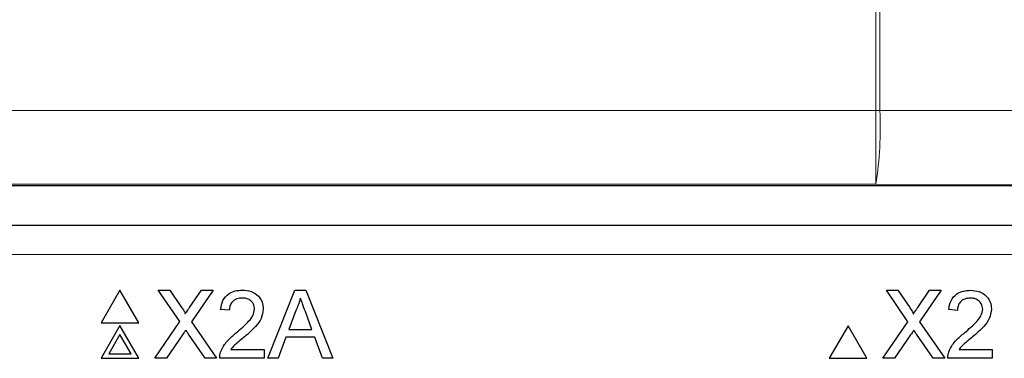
# Paper-space layout 'Blatt3' of a CAD drawing. Header units: millimetres. Extents: x 5 to 418, y 2 to 292.
# Tile 38 of 58: x 111.34 to 119.67, y 189.46 to 192.32. Entities that reach past the tile are written whole.
import ezdxf

# ---------------------------------------------------------------- set-up
doc = ezdxf.new("R2010")
doc.units = ezdxf.units.MM

psp = doc.layouts.new('Blatt3')

# ---------------------------------------------------------------- linework, layer by layer
at = {"color": 7, "linetype": 'Continuous', "lineweight": 18}
for p, q in [((118.582, 191.5563), (118.582, 210.4113)), ((118.6162, 210.4113), (118.6162, 191.5563)), ((103.2151, 191.5563), (118.582, 191.5563)), ((118.582, 190.9314), (118.582, 191.5563)), ((118.6162, 191.5563), (118.582, 191.5563)), ((118.6162, 191.5563), (131.2775, 191.5442)), ((118.582, 190.9314), (103.2151, 190.9314)), ((128.3398, 190.922), (118.582, 190.9314)), ((126.1409, 190.3373), (110.3823, 190.3373))]:
    psp.add_line(p, q, dxfattribs=at)
at = {"color": 7, "linetype": 'Continuous', "lineweight": 25}
for p, q in [((106.6786, 190.922), (128.3398, 190.922)), ((110.3823, 190.5873), (126.1409, 190.5873)), ((112.1898, 190.0364), (112.031, 189.7614)), ((112.3485, 189.7614), (112.1898, 190.0364)), ((112.697, 189.7708), (112.5139, 190.0364)), ((112.5139, 190.0364), (112.6116, 190.0364)), ((112.6116, 190.0364), (112.7119, 189.8908)), ((112.7793, 189.8907), (112.8793, 190.0364)), ((112.9784, 190.0364), (112.7953, 189.7699)), ((112.8793, 190.0364), (112.9784, 190.0364)), ((113.4417, 189.4614), (113.67, 190.0364)), ((113.67, 190.0364), (113.7615, 190.0364)), ((113.7615, 190.0364), (113.9898, 189.4614)), ((118.8545, 189.7696), (118.6715, 190.0352)), ((118.6715, 190.0352), (118.7692, 190.0352)), ((118.7692, 190.0352), (118.8695, 189.8896)), ((118.9369, 189.8895), (119.0369, 190.0352)), ((119.1359, 190.0352), (118.9529, 189.7687)), ((119.0369, 190.0352), (119.1359, 190.0352)), ((113.115, 189.8668), (113.0413, 189.8742)), ((113.6765, 189.8638), (113.6176, 189.7047)), ((113.8139, 189.7047), (113.758, 189.8558)), ((119.2725, 189.8657), (119.1988, 189.873)), ((112.031, 189.7614), (112.3485, 189.7614)), ((112.1898, 189.7364), (112.031, 189.4614)), ((112.3485, 189.4614), (112.1898, 189.7364)), ((112.4844, 189.4614), (112.697, 189.7708)), ((112.7953, 189.7699), (113.0078, 189.4614)), ((113.6176, 189.7047), (113.8139, 189.7047)), ((118.3473, 189.7352), (118.1885, 189.4602)), ((118.5061, 189.4602), (118.3473, 189.7352)), ((118.642, 189.4602), (118.8545, 189.7696)), ((118.9529, 189.7687), (119.1654, 189.4602)), ((112.1898, 189.6614), (112.0959, 189.4989)), ((112.2836, 189.4989), (112.1898, 189.6614)), ((112.7194, 189.6593), (112.5834, 189.4614)), ((112.9101, 189.4614), (112.7701, 189.6646)), ((113.5932, 189.6383), (113.5278, 189.4614)), ((113.8383, 189.6383), (113.5932, 189.6383)), ((113.9037, 189.4614), (113.8383, 189.6383)), ((118.877, 189.6581), (118.7409, 189.4602)), ((119.0676, 189.4602), (118.9277, 189.6634)), ((113.1286, 189.5351), (113.4098, 189.5351)), ((113.4098, 189.5351), (113.4098, 189.4614)), ((119.2861, 189.5339), (119.5674, 189.5339)), ((119.5674, 189.5339), (119.5674, 189.4602)), ((112.031, 189.4614), (112.3485, 189.4614)), ((112.0959, 189.4989), (112.2836, 189.4989)), ((112.5834, 189.4614), (112.4844, 189.4614)), ((113.0078, 189.4614), (112.9101, 189.4614)), ((113.4098, 189.4614), (113.0339, 189.4614)), ((113.5278, 189.4614), (113.4417, 189.4614)), ((113.9898, 189.4614), (113.9037, 189.4614)), ((118.1885, 189.4602), (118.5061, 189.4602)), ((118.7409, 189.4602), (118.642, 189.4602)), ((119.1654, 189.4602), (119.0676, 189.4602)), ((119.5674, 189.4602), (119.1914, 189.4602))]:
    psp.add_line(p, q, dxfattribs=at)
at = {"color": 7, "linetype": 'Continuous', "lineweight": 18}
psp.add_arc((115.6117, 191.407), 3.0082, 350.90249, 2.84429, dxfattribs=at)
at = {"color": 7, "linetype": 'Continuous', "lineweight": 25}
for points, knots in [([(113.0413, 189.8742), (113.0455, 189.8997), (113.054, 189.9506), (113.1034, 190.007), (113.1651, 190.0331), (113.2054, 190.0353), (113.2255, 190.0364)], [0, 0, 0, 0, 0.280233, 0.558889, 0.779135, 1, 1, 1, 1]), ([(113.2255, 190.0364), (113.2506, 190.0347), (113.3007, 190.0312), (113.3606, 189.9914), (113.3971, 189.9367), (113.4007, 189.8973), (113.4025, 189.8777)], [0, 0, 0, 0, 0.280481, 0.559644, 0.779743, 1, 1, 1, 1]), ([(119.1988, 189.873), (119.2031, 189.8985), (119.2115, 189.9494), (119.2609, 190.0058), (119.3227, 190.0319), (119.3629, 190.0341), (119.3831, 190.0352)], [0, 0, 0, 0, 0.280234, 0.55889, 0.779129, 1, 1, 1, 1]), ([(119.3831, 190.0352), (119.4082, 190.0335), (119.4582, 190.03), (119.5182, 189.9902), (119.5547, 189.9355), (119.5582, 189.8962), (119.56, 189.8765)], [0, 0, 0, 0, 0.280482, 0.559639, 0.779742, 1, 1, 1, 1]), ([(113.2239, 189.97), (113.208, 189.9689), (113.1763, 189.9665), (113.1381, 189.9407), (113.1177, 189.9042), (113.1159, 189.8793), (113.115, 189.8668)], [0, 0, 0, 0, 0.280413, 0.559498, 0.779367, 1, 1, 1, 1]), ([(113.3287, 189.877), (113.3268, 189.8917), (113.3229, 189.9211), (113.2931, 189.9519), (113.2586, 189.968), (113.2355, 189.9694), (113.2239, 189.97)], [0, 0, 0, 0, 0.279071, 0.558615, 0.779046, 1, 1, 1, 1]), ([(113.7158, 189.97), (113.7103, 189.9495), (113.7005, 189.9129), (113.6838, 189.8788), (113.6765, 189.8638)], [0, 0, 0, 0, 0.559927, 1, 1, 1, 1]), ([(113.758, 189.8558), (113.7501, 189.8771), (113.736, 189.9152), (113.7219, 189.9533), (113.7158, 189.97)], [0, 0, 0, 0, 0.560002, 1, 1, 1, 1]), ([(119.3815, 189.9689), (119.3656, 189.9677), (119.3338, 189.9653), (119.2957, 189.9395), (119.2752, 189.903), (119.2734, 189.8781), (119.2725, 189.8657)], [0, 0, 0, 0, 0.2804039, 0.5594913, 0.7793875, 1, 1, 1, 1]), ([(119.4863, 189.8758), (119.4844, 189.8905), (119.4805, 189.9199), (119.4506, 189.9507), (119.4161, 189.9668), (119.393, 189.9682), (119.3815, 189.9689)], [0, 0, 0, 0, 0.279068, 0.558608, 0.779037, 1, 1, 1, 1]), ([(112.7119, 189.8908), (112.7184, 189.881), (112.7274, 189.8674), (112.7385, 189.8494), (112.7407, 189.8404), (112.7418, 189.836)], [0, 0, 0, 0, 0.561248, 0.781748, 1, 1, 1, 1]), ([(112.7418, 189.836), (112.7488, 189.8462), (112.7613, 189.8644), (112.7738, 189.8827), (112.7793, 189.8907)], [0, 0, 0, 0, 0.560029, 1, 1, 1, 1]), ([(113.1742, 189.6764), (113.2109, 189.7079), (113.2621, 189.7516), (113.3186, 189.82), (113.3254, 189.858), (113.3287, 189.877)], [0, 0, 0, 0, 0.5613171, 0.7813866, 1, 1, 1, 1]), ([(113.4025, 189.8777), (113.3986, 189.8502), (113.3908, 189.7952), (113.329, 189.7156), (113.2756, 189.6698), (113.2429, 189.6418)], [0, 0, 0, 0, 0.278734, 0.558834, 1, 1, 1, 1]), ([(118.8695, 189.8896), (118.8759, 189.8798), (118.8849, 189.8662), (118.896, 189.8482), (118.8982, 189.8393), (118.8993, 189.8348)], [0, 0, 0, 0, 0.561258, 0.781741, 1, 1, 1, 1]), ([(118.8993, 189.8348), (118.9063, 189.845), (118.9188, 189.8632), (118.9314, 189.8815), (118.9369, 189.8895)], [0, 0, 0, 0, 0.560025, 1, 1, 1, 1]), ([(119.3317, 189.6753), (119.3685, 189.7067), (119.4196, 189.7504), (119.4762, 189.8188), (119.4829, 189.8568), (119.4863, 189.8758)], [0, 0, 0, 0, 0.561302, 0.781387, 1, 1, 1, 1]), ([(119.56, 189.8765), (119.5561, 189.849), (119.5483, 189.794), (119.4865, 189.7144), (119.4331, 189.6686), (119.4005, 189.6406)], [0, 0, 0, 0, 0.278746, 0.558835, 1, 1, 1, 1]), ([(112.7465, 189.6988), (112.7414, 189.6914), (112.7323, 189.6783), (112.7234, 189.6651), (112.7194, 189.6593)], [0, 0, 0, 0, 0.559993, 1, 1, 1, 1]), ([(112.7701, 189.6646), (112.7657, 189.671), (112.7578, 189.6823), (112.7499, 189.6938), (112.7465, 189.6988)], [0, 0, 0, 0, 0.560002, 1, 1, 1, 1]), ([(118.904, 189.6976), (118.899, 189.6903), (118.8899, 189.6771), (118.8809, 189.6639), (118.877, 189.6581)], [0, 0, 0, 0, 0.559993, 1, 1, 1, 1]), ([(118.9277, 189.6634), (118.9232, 189.6698), (118.9153, 189.6811), (118.9075, 189.6926), (118.904, 189.6976)], [0, 0, 0, 0, 0.560002, 1, 1, 1, 1]), ([(113.0416, 189.5125), (113.0513, 189.5348), (113.0674, 189.5716), (113.1036, 189.6142), (113.1376, 189.6468), (113.162, 189.6666), (113.1742, 189.6764)], [0, 0, 0, 0, 0.339411, 0.559525, 0.779752, 1, 1, 1, 1]), ([(113.2429, 189.6418), (113.2292, 189.6305), (113.2066, 189.6118), (113.1755, 189.5856), (113.1495, 189.5626), (113.1355, 189.5443), (113.1286, 189.5351)], [0, 0, 0, 0, 0.34004, 0.56007, 0.78009, 1, 1, 1, 1]), ([(119.1992, 189.5113), (119.2089, 189.5337), (119.2249, 189.5704), (119.2612, 189.6131), (119.2951, 189.6456), (119.3195, 189.6654), (119.3317, 189.6753)], [0, 0, 0, 0, 0.339411, 0.559525, 0.779752, 1, 1, 1, 1]), ([(119.4005, 189.6406), (119.3868, 189.6293), (119.3642, 189.6106), (119.333, 189.5844), (119.3071, 189.5614), (119.2931, 189.5431), (119.2861, 189.5339)], [0, 0, 0, 0, 0.34004, 0.560055, 0.780078, 1, 1, 1, 1]), ([(113.0339, 189.4614), (113.0341, 189.4711), (113.0345, 189.4885), (113.0394, 189.5052), (113.0416, 189.5125)], [0, 0, 0, 0, 0.560001, 1, 1, 1, 1]), ([(119.1914, 189.4602), (119.1916, 189.47), (119.192, 189.4874), (119.197, 189.504), (119.1992, 189.5113)], [0, 0, 0, 0, 0.559924, 1, 1, 1, 1])]:
    psp.add_open_spline(points, degree=3, knots=knots, dxfattribs=at)

doc.saveas('drawing.dxf')
